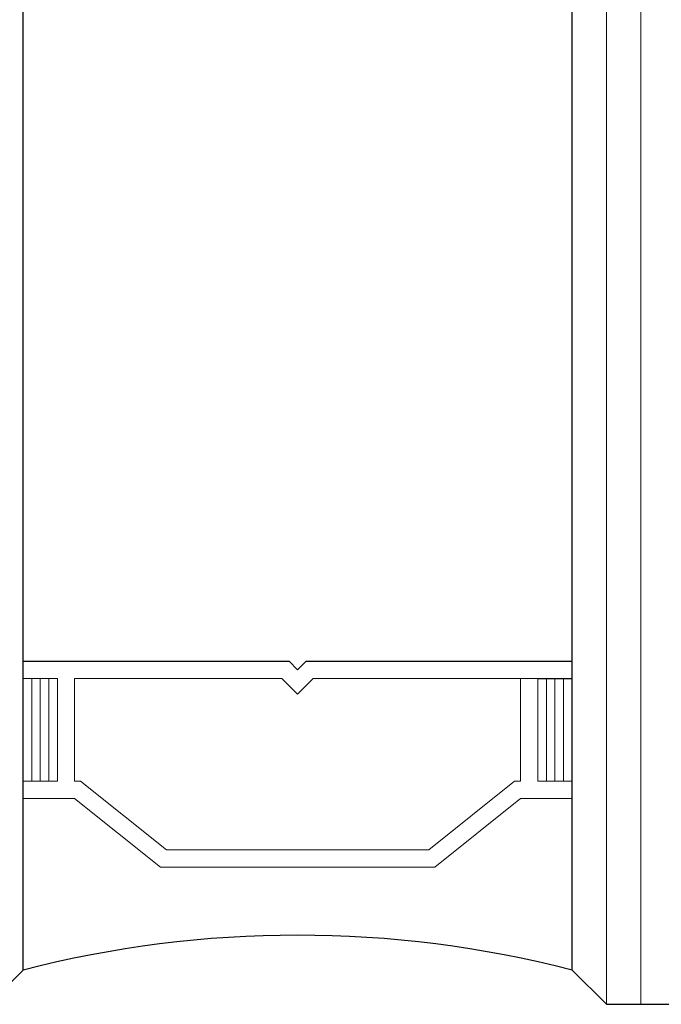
# Model space of a CAD drawing. Header units: centimetres. Extents: x -228435 to 56419, y -89367 to 477256.
# Tile 121 of 201: x 13727 to 13746, y 18643 to 18672. Entities that reach past the tile are written whole.
import ezdxf

# ---------------------------------------------------------------- set-up
doc = ezdxf.new("R2010")
doc.units = ezdxf.units.CM
doc.header["$LTSCALE"] = 50
doc.layers.get('0').update_dxf_attribs({"color": 8})
for name, color, linetype, lineweight in [('AP-GLASS', 8, 'Continuous', 25), ('AP-GLASS HATCH', 8, 'Continuous', 9), ('AP-PROFILE', 8, 'Continuous', 25)]:
    doc.layers.add(name, color=color, linetype=linetype, lineweight=lineweight)

# ---------------------------------------------------------------- blocks, each defined once
blk = doc.blocks.new('6-16-6')
at = {"layer": 'AP-GLASS', "color": 7}
for p, q in [((-33.295, -81.732), (-32.295, -82.732)), ((-32.295, -82.732), (51.705, -82.732)), ((-23.298, -82.732), (-23.298, -90.482)), ((-23.548, -90.732), (-23.298, -90.482)), ((-23.298, -90.982), (-23.548, -90.732)), ((-23.298, -90.982), (-23.298, -98.732)), ((-23.798, -97.732), (-23.798, -98.732)), ((-32.295, -98.732), (-33.295, -99.732)), ((-32.295, -98.732), (51.705, -98.732)), ((-33.295, -99.732), (-33.295, -103.732))]:
    blk.add_line(p, q, dxfattribs=at)
blk.add_arc((-63.369, -90.732), 32.087, 345.5627, 14.4373, dxfattribs=at)
at = {"layer": 'AP-GLASS HATCH', "color": 1, "lineweight": 9}
for p, q in [((-27.298, -82.732), (-27.298, -84.232)), ((-26.798, -82.732), (-26.798, -83.732)), ((-23.798, -82.732), (-23.798, -83.732)), ((-26.798, -82.982), (-23.798, -82.982)), ((-26.798, -83.232), (-23.798, -83.232)), ((-26.798, -83.482), (-23.798, -83.482)), ((-26.798, -83.732), (-23.798, -83.732)), ((-29.298, -86.732), (-27.298, -84.232)), ((-26.798, -84.232), (-23.798, -84.232)), ((-26.798, -84.232), (-26.798, -84.408)), ((-23.798, -84.232), (-23.798, -90.275)), ((-28.798, -86.908), (-26.798, -84.408)), ((-29.298, -86.732), (-29.298, -94.732)), ((-28.798, -86.908), (-28.798, -94.557)), ((-24.255, -90.732), (-23.798, -90.275)), ((-23.798, -91.189), (-24.255, -90.732)), ((-23.798, -91.189), (-23.798, -98.732)), ((-28.798, -94.557), (-26.798, -97.057)), ((-29.298, -94.732), (-27.298, -97.232)), ((-27.298, -97.232), (-27.298, -98.732)), ((-26.798, -97.057), (-26.798, -97.232)), ((-26.798, -97.232), (-23.798, -97.232)), ((-26.798, -97.732), (-23.798, -97.732)), ((-26.798, -97.732), (-26.798, -98.732)), ((-26.798, -97.982), (-23.798, -97.982)), ((-26.798, -98.232), (-23.798, -98.232)), ((-26.798, -98.482), (-23.798, -98.482)), ((-33.295, -99.732), (16.705, -99.732)), ((-33.295, -100.732), (16.705, -100.732))]:
    blk.add_line(p, q, dxfattribs=at)
blk = doc.blocks.new('A$C15697EDD')
at = {"layer": 'AP-PROFILE'}
blk.add_blockref('6-16-6', (1728.314, 2223.856, 6300), dxfattribs=at)

msp = doc.modelspace()

# ---------------------------------------------------------------- block references
at = {"rotation": 90}
msp.add_blockref('A$C15697EDD', (15868.383, 16948.019, -6300), dxfattribs=at)

doc.saveas('drawing.dxf')
